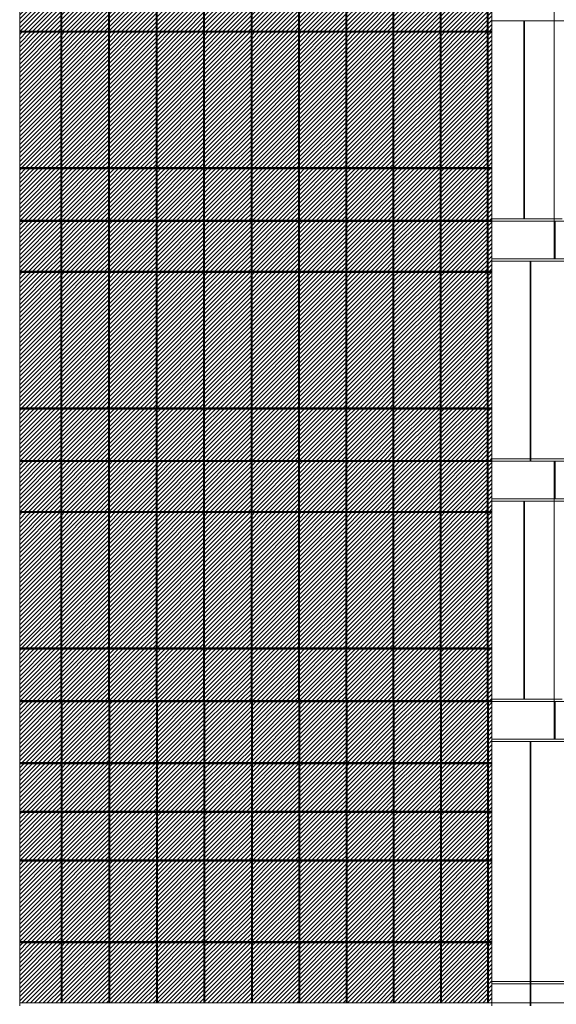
# Model space of a CAD drawing. Header units: millimetres. Extents: x 653421 to 888490, y -587092 to -202040.
# Tile 24 of 63: x 777673 to 789074, y -327208 to -306301. Entities that reach past the tile are written whole.
import ezdxf

# ---------------------------------------------------------------- set-up
doc = ezdxf.new("R2010")
doc.units = ezdxf.units.MM
doc.header["$LTSCALE"] = 0.05
doc.layers.get('0').update_dxf_attribs({"lineweight": 0})
doc.layers.add('GLASS', color=135, linetype='Continuous')

msp = doc.modelspace()

# ---------------------------------------------------------------- hatches: boundary and pattern name
h = msp.add_hatch()
h.set_pattern_fill('ANSI31', color=256, scale=20, style=0)
h.set_pattern_definition([(45, (798407.726, -435070.55), (-44.90128, 44.90128), [])])
h.paths.add_polyline_path([(778552, -304361), (777673, -304361), (777673, -305458), (778552, -305458)])
h.paths.add_polyline_path([(778552, -305478), (777673, -305478), (777673, -306541), (778552, -306541)])
h.paths.add_polyline_path([(779565, -304361), (778566, -304361), (778566, -305458), (779565, -305458)])
h.paths.add_polyline_path([(779565, -305478), (778566, -305478), (778566, -306541), (779565, -306541)])
h.paths.add_polyline_path([(780577, -304361), (779579, -304361), (779579, -305458), (780577, -305458)])
h.paths.add_polyline_path([(780577, -305478), (779579, -305478), (779579, -306541), (780577, -306541)])
h.paths.add_polyline_path([(781587, -304361), (780591, -304361), (780591, -305458), (781587, -305458)])
h.paths.add_polyline_path([(781587, -305478), (780591, -305478), (780591, -306541), (781587, -306541)])
h.paths.add_polyline_path([(782595, -304361), (781601, -304361), (781601, -305458), (782595, -305458)])
h.paths.add_polyline_path([(782595, -305478), (781601, -305478), (781601, -306541), (782595, -306541)])
h.paths.add_polyline_path([(783602, -304361), (782610, -304361), (782610, -305458), (783602, -305458)])
h.paths.add_polyline_path([(783602, -305478), (782610, -305478), (782610, -306541), (783602, -306541)])
h.paths.add_polyline_path([(784607, -304361), (783617, -304361), (783617, -305458), (784607, -305458)])
h.paths.add_polyline_path([(784607, -305478), (783617, -305478), (783617, -306541), (784607, -306541)])
h.paths.add_polyline_path([(785611, -304361), (784622, -304361), (784622, -305458), (785611, -305458)])
h.paths.add_polyline_path([(785611, -305478), (784622, -305478), (784622, -306541), (785611, -306541)])
h.paths.add_polyline_path([(786612, -304361), (785625, -304361), (785625, -305458), (786612, -305458)])
h.paths.add_polyline_path([(786612, -305478), (785625, -305478), (785625, -306541), (786612, -306541)])
h.paths.add_polyline_path([(787612, -304361), (786627, -304361), (786627, -305458), (787612, -305458)])
h.paths.add_polyline_path([(787612, -305478), (786627, -305478), (786627, -306541), (787612, -306541)])
h.paths.add_polyline_path([(787705, -304361), (787627, -304361), (787627, -305458), (787705, -305458)])
h.paths.add_polyline_path([(787705, -305478), (787627, -305478), (787627, -306541), (787705, -306541)])
at = {"lineweight": 0}
h = msp.add_hatch(dxfattribs=at)
h.set_pattern_fill('ANSI31', color=253, scale=20, style=0)
h.set_pattern_definition([(45, (798407.726, -436570.55), (-44.90128, 44.90128), [])])
h.paths.add_polyline_path([(777673, -309441), (778552, -309441), (778552, -306561), (777673, -306561)])
h.paths.add_polyline_path([(778566, -309441), (779565, -309441), (779565, -306561), (778566, -306561)])
h.paths.add_polyline_path([(779579, -309441), (780577, -309441), (780577, -306561), (779579, -306561)])
h.paths.add_polyline_path([(780591, -309441), (781587, -309441), (781587, -306561), (780591, -306561)])
h.paths.add_polyline_path([(781601, -309441), (782595, -309441), (782595, -306561), (781601, -306561)])
h.paths.add_polyline_path([(782610, -309441), (783602, -309441), (783602, -306561), (782610, -306561)])
h.paths.add_polyline_path([(783617, -309441), (784607, -309441), (784607, -306561), (783617, -306561)])
h.paths.add_polyline_path([(784622, -309441), (785611, -309441), (785611, -306561), (784622, -306561)])
h.paths.add_polyline_path([(785625, -309441), (786612, -309441), (786612, -306561), (785625, -306561)])
h.paths.add_polyline_path([(786627, -309441), (787612, -309441), (787612, -306561), (786627, -306561)])
h.paths.add_polyline_path([(787627, -309441), (787705, -309441), (787705, -306561), (787627, -306561)])
h = msp.add_hatch()
h.set_pattern_fill('ANSI31', color=256, scale=20, style=0)
h.set_pattern_definition([(45, (798407.726, -440170.55), (-44.90128, 44.90128), [])])
h.paths.add_polyline_path([(778552, -309461), (777673, -309461), (777673, -310558), (778552, -310558)])
h.paths.add_polyline_path([(778552, -310578), (777673, -310578), (777673, -311641), (778552, -311641)])
h.paths.add_polyline_path([(779565, -309461), (778566, -309461), (778566, -310558), (779565, -310558)])
h.paths.add_polyline_path([(779565, -310578), (778566, -310578), (778566, -311641), (779565, -311641)])
h.paths.add_polyline_path([(780577, -309461), (779579, -309461), (779579, -310558), (780577, -310558)])
h.paths.add_polyline_path([(780577, -310578), (779579, -310578), (779579, -311641), (780577, -311641)])
h.paths.add_polyline_path([(781587, -309461), (780591, -309461), (780591, -310558), (781587, -310558)])
h.paths.add_polyline_path([(781587, -310578), (780591, -310578), (780591, -311641), (781587, -311641)])
h.paths.add_polyline_path([(782595, -309461), (781601, -309461), (781601, -310558), (782595, -310558)])
h.paths.add_polyline_path([(782595, -310578), (781601, -310578), (781601, -311641), (782595, -311641)])
h.paths.add_polyline_path([(783602, -309461), (782610, -309461), (782610, -310558), (783602, -310558)])
h.paths.add_polyline_path([(783602, -310578), (782610, -310578), (782610, -311641), (783602, -311641)])
h.paths.add_polyline_path([(784607, -309461), (783617, -309461), (783617, -310558), (784607, -310558)])
h.paths.add_polyline_path([(784607, -310578), (783617, -310578), (783617, -311641), (784607, -311641)])
h.paths.add_polyline_path([(785611, -309461), (784622, -309461), (784622, -310558), (785611, -310558)])
h.paths.add_polyline_path([(785611, -310578), (784622, -310578), (784622, -311641), (785611, -311641)])
h.paths.add_polyline_path([(786612, -309461), (785625, -309461), (785625, -310558), (786612, -310558)])
h.paths.add_polyline_path([(786612, -310578), (785625, -310578), (785625, -311641), (786612, -311641)])
h.paths.add_polyline_path([(787612, -309461), (786627, -309461), (786627, -310558), (787612, -310558)])
h.paths.add_polyline_path([(787612, -310578), (786627, -310578), (786627, -311641), (787612, -311641)])
h.paths.add_polyline_path([(787705, -309461), (787627, -309461), (787627, -310558), (787705, -310558)])
h.paths.add_polyline_path([(787705, -310578), (787627, -310578), (787627, -311641), (787705, -311641)])
h = msp.add_hatch(dxfattribs=at)
h.set_pattern_fill('ANSI31', color=253, scale=20, style=0)
h.set_pattern_definition([(45, (798407.726, -441670.55), (-44.90128, 44.90128), [])])
h.paths.add_polyline_path([(777673, -314541), (778552, -314541), (778552, -311661), (777673, -311661)])
h.paths.add_polyline_path([(778566, -314541), (779565, -314541), (779565, -311661), (778566, -311661)])
h.paths.add_polyline_path([(779579, -314541), (780577, -314541), (780577, -311661), (779579, -311661)])
h.paths.add_polyline_path([(780591, -314541), (781587, -314541), (781587, -311661), (780591, -311661)])
h.paths.add_polyline_path([(781601, -314541), (782595, -314541), (782595, -311661), (781601, -311661)])
h.paths.add_polyline_path([(782610, -314541), (783602, -314541), (783602, -311661), (782610, -311661)])
h.paths.add_polyline_path([(783617, -314541), (784607, -314541), (784607, -311661), (783617, -311661)])
h.paths.add_polyline_path([(784622, -314541), (785611, -314541), (785611, -311661), (784622, -311661)])
h.paths.add_polyline_path([(785625, -314541), (786612, -314541), (786612, -311661), (785625, -311661)])
h.paths.add_polyline_path([(786627, -314541), (787612, -314541), (787612, -311661), (786627, -311661)])
h.paths.add_polyline_path([(787627, -314541), (787705, -314541), (787705, -311661), (787627, -311661)])
h = msp.add_hatch()
h.set_pattern_fill('ANSI31', color=256, scale=20, style=0)
h.set_pattern_definition([(45, (798407.726, -445270.55), (-44.90128, 44.90128), [])])
h.paths.add_polyline_path([(778552, -314561), (777673, -314561), (777673, -315658), (778552, -315658)])
h.paths.add_polyline_path([(778552, -315678), (777673, -315678), (777673, -316741), (778552, -316741)])
h.paths.add_polyline_path([(779565, -314561), (778566, -314561), (778566, -315658), (779565, -315658)])
h.paths.add_polyline_path([(779565, -315678), (778566, -315678), (778566, -316741), (779565, -316741)])
h.paths.add_polyline_path([(780577, -314561), (779579, -314561), (779579, -315658), (780577, -315658)])
h.paths.add_polyline_path([(780577, -315678), (779579, -315678), (779579, -316741), (780577, -316741)])
h.paths.add_polyline_path([(781587, -314561), (780591, -314561), (780591, -315658), (781587, -315658)])
h.paths.add_polyline_path([(781587, -315678), (780591, -315678), (780591, -316741), (781587, -316741)])
h.paths.add_polyline_path([(782595, -314561), (781601, -314561), (781601, -315658), (782595, -315658)])
h.paths.add_polyline_path([(782595, -315678), (781601, -315678), (781601, -316741), (782595, -316741)])
h.paths.add_polyline_path([(783602, -314561), (782610, -314561), (782610, -315658), (783602, -315658)])
h.paths.add_polyline_path([(783602, -315678), (782610, -315678), (782610, -316741), (783602, -316741)])
h.paths.add_polyline_path([(784607, -314561), (783617, -314561), (783617, -315658), (784607, -315658)])
h.paths.add_polyline_path([(784607, -315678), (783617, -315678), (783617, -316741), (784607, -316741)])
h.paths.add_polyline_path([(785611, -314561), (784622, -314561), (784622, -315658), (785611, -315658)])
h.paths.add_polyline_path([(785611, -315678), (784622, -315678), (784622, -316741), (785611, -316741)])
h.paths.add_polyline_path([(786612, -314561), (785625, -314561), (785625, -315658), (786612, -315658)])
h.paths.add_polyline_path([(786612, -315678), (785625, -315678), (785625, -316741), (786612, -316741)])
h.paths.add_polyline_path([(787612, -314561), (786627, -314561), (786627, -315658), (787612, -315658)])
h.paths.add_polyline_path([(787612, -315678), (786627, -315678), (786627, -316741), (787612, -316741)])
h.paths.add_polyline_path([(787705, -314561), (787627, -314561), (787627, -315658), (787705, -315658)])
h.paths.add_polyline_path([(787705, -315678), (787627, -315678), (787627, -316741), (787705, -316741)])
h = msp.add_hatch(dxfattribs=at)
h.set_pattern_fill('ANSI31', color=253, scale=20, style=0)
h.set_pattern_definition([(45, (798407.726, -446770.55), (-44.90128, 44.90128), [])])
h.paths.add_polyline_path([(777673, -319641), (778552, -319641), (778552, -316761), (777673, -316761)])
h.paths.add_polyline_path([(778566, -319641), (779565, -319641), (779565, -316761), (778566, -316761)])
h.paths.add_polyline_path([(779579, -319641), (780577, -319641), (780577, -316761), (779579, -316761)])
h.paths.add_polyline_path([(780591, -319641), (781587, -319641), (781587, -316761), (780591, -316761)])
h.paths.add_polyline_path([(781601, -319641), (782595, -319641), (782595, -316761), (781601, -316761)])
h.paths.add_polyline_path([(782610, -319641), (783602, -319641), (783602, -316761), (782610, -316761)])
h.paths.add_polyline_path([(783617, -319641), (784607, -319641), (784607, -316761), (783617, -316761)])
h.paths.add_polyline_path([(784622, -319641), (785611, -319641), (785611, -316761), (784622, -316761)])
h.paths.add_polyline_path([(785625, -319641), (786612, -319641), (786612, -316761), (785625, -316761)])
h.paths.add_polyline_path([(786627, -319641), (787612, -319641), (787612, -316761), (786627, -316761)])
h.paths.add_polyline_path([(787627, -319641), (787705, -319641), (787705, -316761), (787627, -316761)])
h = msp.add_hatch()
h.set_pattern_fill('ANSI31', color=256, scale=20, style=0)
h.set_pattern_definition([(45, (798407.726, -450370.55), (-44.90128, 44.90128), [])])
h.paths.add_polyline_path([(778552, -319661), (777673, -319661), (777673, -320758), (778552, -320758)])
h.paths.add_polyline_path([(777673, -322073), (778552, -322073), (778552, -320778), (777673, -320778)])
h.paths.add_polyline_path([(779565, -319661), (778566, -319661), (778566, -320758), (779565, -320758)])
h.paths.add_polyline_path([(778566, -322073), (779565, -322073), (779565, -320778), (778566, -320778)])
h.paths.add_polyline_path([(780577, -319661), (779579, -319661), (779579, -320758), (780577, -320758)])
h.paths.add_polyline_path([(779579, -322073), (780577, -322073), (780577, -320778), (779579, -320778)])
h.paths.add_polyline_path([(781587, -319661), (780591, -319661), (780591, -320758), (781587, -320758)])
h.paths.add_polyline_path([(780591, -322073), (781587, -322073), (781587, -320778), (780591, -320778)])
h.paths.add_polyline_path([(782595, -319661), (781601, -319661), (781601, -320758), (782595, -320758)])
h.paths.add_polyline_path([(781601, -322073), (782595, -322073), (782595, -320778), (781601, -320778)])
h.paths.add_polyline_path([(783602, -319661), (782610, -319661), (782610, -320758), (783602, -320758)])
h.paths.add_polyline_path([(782610, -322073), (783602, -322073), (783602, -320778), (782610, -320778)])
h.paths.add_polyline_path([(784607, -319661), (783617, -319661), (783617, -320758), (784607, -320758)])
h.paths.add_polyline_path([(783617, -322073), (784607, -322073), (784607, -320778), (783617, -320778)])
h.paths.add_polyline_path([(785611, -319661), (784622, -319661), (784622, -320758), (785611, -320758)])
h.paths.add_polyline_path([(784622, -322073), (785611, -322073), (785611, -320778), (784622, -320778)])
h.paths.add_polyline_path([(786612, -319661), (785625, -319661), (785625, -320758), (786612, -320758)])
h.paths.add_polyline_path([(785625, -322073), (786612, -322073), (786612, -320778), (785625, -320778)])
h.paths.add_polyline_path([(787612, -319661), (786627, -319661), (786627, -320758), (787612, -320758)])
h.paths.add_polyline_path([(786627, -322073), (787612, -322073), (787612, -320778), (786627, -320778)])
h.paths.add_polyline_path([(787705, -319661), (787627, -319661), (787627, -320758), (787705, -320758)])
h.paths.add_polyline_path([(787627, -322073), (787705, -322073), (787705, -320778), (787627, -320778)])
h = msp.add_hatch(dxfattribs=at)
h.set_pattern_fill('ANSI31', color=253, scale=20, style=0)
h.set_pattern_definition([(45, (798407.726, -451870.55), (-44.90128, 44.90128), [])])
h.paths.add_polyline_path([(777673, -325876), (778552, -325876), (778552, -324161), (777673, -324161), (777673, -324141), (778552, -324141), (778552, -323127), (777673, -323127), (777673, -323107), (778552, -323107), (778552, -322093), (777673, -322093)])
h.paths.add_polyline_path([(778566, -325876), (779565, -325876), (779565, -324161), (778566, -324161)])
h.paths.add_polyline_path([(779565, -323127), (778566, -323127), (778566, -324141), (779565, -324141)])
h.paths.add_polyline_path([(779565, -322093), (778566, -322093), (778566, -323107), (779565, -323107)])
h.paths.add_polyline_path([(779579, -325876), (780577, -325876), (780577, -324161), (779579, -324161)])
h.paths.add_polyline_path([(780577, -323127), (779579, -323127), (779579, -324141), (780577, -324141)])
h.paths.add_polyline_path([(780577, -322093), (779579, -322093), (779579, -323107), (780577, -323107)])
h.paths.add_polyline_path([(780591, -325876), (781587, -325876), (781587, -324161), (780591, -324161)])
h.paths.add_polyline_path([(781587, -323127), (780591, -323127), (780591, -324141), (781587, -324141)])
h.paths.add_polyline_path([(781587, -322093), (780591, -322093), (780591, -323107), (781587, -323107)])
h.paths.add_polyline_path([(781601, -325876), (782595, -325876), (782595, -324161), (781601, -324161)])
h.paths.add_polyline_path([(782595, -323127), (781601, -323127), (781601, -324141), (782595, -324141)])
h.paths.add_polyline_path([(782595, -322093), (781601, -322093), (781601, -323107), (782595, -323107)])
h.paths.add_polyline_path([(782610, -325876), (783602, -325876), (783602, -324161), (782610, -324161)])
h.paths.add_polyline_path([(783602, -323127), (782610, -323127), (782610, -324141), (783602, -324141)])
h.paths.add_polyline_path([(783602, -322093), (782610, -322093), (782610, -323107), (783602, -323107)])
h.paths.add_polyline_path([(783617, -325876), (784607, -325876), (784607, -324161), (783617, -324161)])
h.paths.add_polyline_path([(784607, -323127), (783617, -323127), (783617, -324141), (784607, -324141)])
h.paths.add_polyline_path([(784607, -322093), (783617, -322093), (783617, -323107), (784607, -323107)])
h.paths.add_polyline_path([(784622, -325876), (785611, -325876), (785611, -324161), (784622, -324161)])
h.paths.add_polyline_path([(785611, -323127), (784622, -323127), (784622, -324141), (785611, -324141)])
h.paths.add_polyline_path([(785611, -322093), (784622, -322093), (784622, -323107), (785611, -323107)])
h.paths.add_polyline_path([(785625, -325876), (786612, -325876), (786612, -324161), (785625, -324161)])
h.paths.add_polyline_path([(786612, -323127), (785625, -323127), (785625, -324141), (786612, -324141)])
h.paths.add_polyline_path([(786612, -322093), (785625, -322093), (785625, -323107), (786612, -323107)])
h.paths.add_polyline_path([(786627, -325876), (787612, -325876), (787612, -324161), (786627, -324161)])
h.paths.add_polyline_path([(787612, -323127), (786627, -323127), (786627, -324141), (787612, -324141)])
h.paths.add_polyline_path([(787612, -322093), (786627, -322093), (786627, -323107), (787612, -323107)])
h.paths.add_polyline_path([(787627, -325876), (787705, -325876), (787705, -324161), (787627, -324161)])
h.paths.add_polyline_path([(787705, -323127), (787627, -323127), (787627, -324141), (787705, -324141)])
h.paths.add_polyline_path([(787705, -322093), (787627, -322093), (787627, -323107), (787705, -323107)])
h = msp.add_hatch()
h.set_pattern_fill('ANSI31', color=256, scale=20, style=0)
h.set_pattern_definition([(45, (798407.726, -456370.55), (-44.90128, 44.90128), [])])
h.paths.add_polyline_path([(778552, -325896), (777673, -325896), (777673, -327176), (778552, -327176)])
h.paths.add_polyline_path([(779565, -325896), (778566, -325896), (778566, -327176), (779565, -327176)])
h.paths.add_polyline_path([(780577, -325896), (779579, -325896), (779579, -327176), (780577, -327176)])
h.paths.add_polyline_path([(781587, -325896), (780591, -325896), (780591, -327176), (781587, -327176)])
h.paths.add_polyline_path([(782595, -325896), (781601, -325896), (781601, -327176), (782595, -327176)])
h.paths.add_polyline_path([(783602, -325896), (782610, -325896), (782610, -327176), (783602, -327176)])
h.paths.add_polyline_path([(784607, -325896), (783617, -325896), (783617, -327176), (784607, -327176)])
h.paths.add_polyline_path([(785611, -325896), (784622, -325896), (784622, -327176), (785611, -327176)])
h.paths.add_polyline_path([(786612, -325896), (785625, -325896), (785625, -327176), (786612, -327176)])
h.paths.add_polyline_path([(787612, -325896), (786627, -325896), (786627, -327176), (787612, -327176)])
h.paths.add_polyline_path([(787705, -325896), (787627, -325896), (787627, -327176), (787705, -327176)])

# ---------------------------------------------------------------- linework, layer by layer
for p, q in [((787705, -310576), (787705, -305476)), ((787705, -310526), (789200, -310526)), ((787705, -310576), (822633, -310576)), ((787705, -315626), (791132, -315626)), ((787705, -320776), (787705, -315676)), ((787705, -315676), (822633, -315676)), ((787705, -320726), (789200, -320726)), ((787705, -320776), (822633, -320776)), ((787705, -326726), (791132, -326726)), ((787705, -326776), (824494, -326776)), ((777673, -327176), (822633, -327176))]:
    msp.add_line(p, q)
at = {"color": 0}
for p, q in [((787705, -306326), (822633, -306326)), ((789053, -311376), (789053, -310576)), ((787705, -311376), (822633, -311376)), ((787705, -311426), (822633, -311426)), ((789053, -316476), (789053, -315676)), ((787704, -316476), (822633, -316476)), ((787705, -316526), (822633, -316526)), ((787705, -321576), (822633, -321576)), ((787705, -321626), (822633, -321626))]:
    msp.add_line(p, q, dxfattribs=at)
at = {"color": 251}
for points in [[(777673, -320776), (777673, -283449)], [(777673, -327241), (777673, -320776)]]:
    msp.add_lwpolyline(points, dxfattribs=at)
at = {"color": 0}
for points in [[(789028, -310576), (789028, -305476)], [(788382, -310526), (788382, -306326)], [(788396, -310526), (788396, -306326)], [(789028, -311376), (789028, -310576)], [(788522, -311426), (788522, -315676)], [(788536, -311426), (788536, -315676)], [(789028, -320776), (789028, -315676)], [(788382, -320726), (788382, -316526)], [(788396, -320726), (788396, -316526)], [(789028, -321576), (789028, -320776)], [(789053, -321576), (789053, -320776)], [(788522, -321626), (788522, -327241)], [(788536, -321626), (788536, -327241)]]:
    msp.add_lwpolyline(points, dxfattribs=at)
for points in [[(787705, -310576), (787705, -315676)], [(787705, -320776), (787705, -327241)]]:
    msp.add_lwpolyline(points)
at = {"layer": 'GLASS', "color": 135}
for p, q in [((778552, -320776), (778552, -327176)), ((778566, -320776), (778566, -327176)), ((779565, -320776), (779565, -327176)), ((779579, -320776), (779579, -327176)), ((780577, -320776), (780577, -327176)), ((780591, -320776), (780591, -327176)), ((781587, -320776), (781587, -327176)), ((781601, -320776), (781601, -327176)), ((782595, -320776), (782595, -327176)), ((782610, -320776), (782610, -327176)), ((783602, -320776), (783602, -327176)), ((783617, -320776), (783617, -327176)), ((784607, -320776), (784607, -327176)), ((784622, -320776), (784622, -327176)), ((785611, -320776), (785611, -327176)), ((785625, -320776), (785625, -327176)), ((786612, -320776), (786612, -327176)), ((786627, -320776), (786627, -327176)), ((787612, -320776), (787612, -327176)), ((787627, -320776), (787627, -327176))]:
    msp.add_line(p, q, dxfattribs=at)
for points in [[(778552, -320776), (778552, -283449)], [(778566, -320776), (778566, -283449)], [(779565, -320776), (779565, -283449)], [(779579, -320776), (779579, -283449)], [(780577, -320776), (780577, -283449)], [(780591, -320776), (780591, -283449)], [(781587, -320776), (781587, -283449)], [(781601, -320776), (781601, -283449)], [(782595, -320776), (782595, -283449)], [(782610, -320776), (782610, -283449)], [(783602, -320776), (783602, -283449)], [(783617, -320776), (783617, -283449)], [(784607, -320776), (784607, -283449)], [(784622, -320776), (784622, -283449)], [(785611, -320776), (785611, -283449)], [(785625, -320776), (785625, -283449)], [(786612, -320776), (786612, -283449)], [(786627, -320776), (786627, -283449)], [(787612, -320776), (787612, -283449)], [(787627, -320776), (787627, -283449)], [(777673, -306541), (787705, -306541)], [(777673, -306561), (787705, -306561)], [(777673, -309441), (787705, -309441)], [(777673, -309461), (787705, -309461)], [(777673, -310556), (787705, -310556)], [(777673, -310576), (787705, -310576)], [(777673, -311641), (787705, -311641)], [(777673, -311661), (787705, -311661)], [(777673, -314541), (787705, -314541)], [(777673, -314561), (787705, -314561)], [(777673, -315658), (787705, -315658)], [(777673, -315678), (787705, -315678)], [(777673, -316741), (787705, -316741)], [(777673, -316761), (787705, -316761)], [(777673, -319641), (787705, -319641)], [(777673, -319661), (787705, -319661)], [(777673, -320758), (787705, -320758)], [(777673, -320778), (787705, -320778)], [(777673, -322073), (787705, -322073)], [(777673, -322093), (787705, -322093)], [(777673, -323107), (787705, -323107)], [(777673, -323127), (787705, -323127)], [(777673, -324141), (787705, -324141)], [(777673, -324161), (787705, -324161)], [(777673, -325876), (787705, -325876)], [(777673, -325896), (787705, -325896)]]:
    msp.add_lwpolyline(points, dxfattribs=at)

doc.saveas('drawing.dxf')
